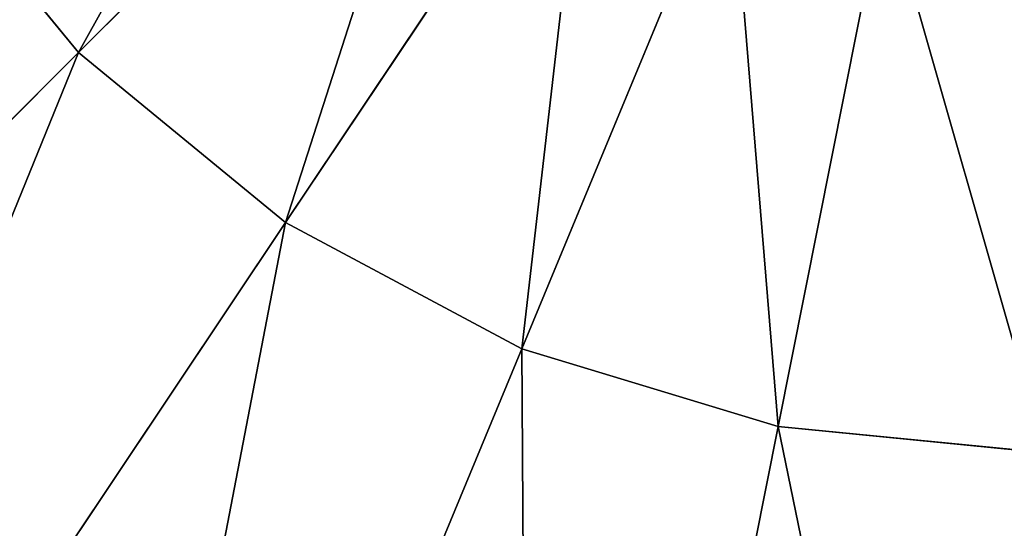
# Model space of a CAD drawing. Extents: x 0 to 35.8, y 0 to 27.5.
# Tile 51 of 256: x 5.59 to 6.537, y 7.657 to 8.146. Entities that reach past the tile are written whole.
import ezdxf

# ---------------------------------------------------------------- set-up
doc = ezdxf.new("R2010")
doc.units = 0
doc.header["$MEASUREMENT"] = 0
doc.layers.get('0').update_dxf_attribs({"color": 13, "linetype": 'CONTINUOUS'})
for name, color, linetype in [('GAS_ELEMENTS_7', 254, 'CONTINUOUS'), ('GAS_ELEMENTS_8', 250, 'CONTINUOUS'), ('RGM8058UC_-_BODY', 252, 'CONTINUOUS')]:
    doc.layers.add(name, color=color, linetype=linetype)

# ---------------------------------------------------------------- blocks, each defined once
blk = doc.blocks.new('RGM8658UC_TRADECAD_V06_DXF')
at = {"layer": 'GAS_ELEMENTS_7', "color": 0}
for p, q in [((6.0171, 8.4853, 6.7662), (5.6463, 8.1146, 6.7662)), ((6.0171, 8.4853, 6.7662), (5.6463, 8.1146, 6.7662)), ((6.1368, 8.3871, 6.7662), (5.8455, 7.9512, 6.7662)), ((6.1368, 8.3871, 6.7662), (5.8455, 7.9512, 6.7662)), ((6.2733, 8.3141, 6.7662), (6.0727, 7.8297, 6.7662)), ((6.2733, 8.3141, 6.7662), (6.0727, 7.8297, 6.7662)), ((6.4215, 8.2692, 6.7662), (6.3192, 7.7549, 6.7662)), ((6.4215, 8.2692, 6.7662), (6.3192, 7.7549, 6.7662))]:
    blk.add_line(p, q, dxfattribs=at)
at = {"layer": 'GAS_ELEMENTS_8', "color": 0}
for p, q in [((5.6463, 8.1146, 6.7662), (5.4829, 8.3137, 6.7662)), ((5.4829, 8.3137, 6.8996), (5.6463, 8.1146, 6.8996)), ((5.6463, 8.1146, 6.7662), (5.4829, 8.3137, 6.7662)), ((5.4829, 8.3137, 6.8996), (5.6463, 8.1146, 6.8996)), ((4.7817, 7.2499, 7.2264), (5.6463, 8.1146, 6.8996)), ((4.7817, 7.2499, 7.2264), (5.6463, 8.1146, 6.8996)), ((5.8455, 7.9512, 6.7662), (5.6463, 8.1146, 6.7662)), ((5.6463, 8.1146, 6.8996), (5.8455, 7.9512, 6.8996)), ((5.6463, 8.1146, 6.8996), (5.6463, 8.1146, 6.7662)), ((5.8455, 7.9512, 6.7662), (5.6463, 8.1146, 6.7662)), ((5.6463, 8.1146, 6.8996), (5.8455, 7.9512, 6.8996)), ((5.6463, 8.1146, 6.8996), (5.6463, 8.1146, 6.7662)), ((5.1661, 6.9344, 7.2264), (5.8455, 7.9512, 6.8996)), ((5.1661, 6.9344, 7.2264), (5.8455, 7.9512, 6.8996)), ((6.0727, 7.8297, 6.7662), (5.8455, 7.9512, 6.7662)), ((5.8455, 7.9512, 6.8996), (6.0727, 7.8297, 6.8996)), ((5.8455, 7.9512, 6.8996), (5.8455, 7.9512, 6.7662)), ((6.0727, 7.8297, 6.7662), (5.8455, 7.9512, 6.7662)), ((5.8455, 7.9512, 6.8996), (6.0727, 7.8297, 6.8996)), ((5.8455, 7.9512, 6.8996), (5.8455, 7.9512, 6.7662)), ((5.6047, 6.7, 7.2264), (6.0727, 7.8297, 6.8996)), ((5.6047, 6.7, 7.2264), (6.0727, 7.8297, 6.8996)), ((6.3192, 7.7549, 6.7662), (6.0727, 7.8297, 6.7662)), ((6.0727, 7.8297, 6.8996), (6.3192, 7.7549, 6.8996)), ((6.0727, 7.8297, 6.8996), (6.0727, 7.8297, 6.7662)), ((6.3192, 7.7549, 6.7662), (6.0727, 7.8297, 6.7662)), ((6.0727, 7.8297, 6.8996), (6.3192, 7.7549, 6.8996)), ((6.0727, 7.8297, 6.8996), (6.0727, 7.8297, 6.7662)), ((6.0806, 6.5556, 7.2264), (6.3192, 7.7549, 6.8996)), ((6.0806, 6.5556, 7.2264), (6.3192, 7.7549, 6.8996)), ((6.5756, 7.7297, 6.7662), (6.3192, 7.7549, 6.7662)), ((6.3192, 7.7549, 6.8996), (6.5756, 7.7297, 6.8996)), ((6.3192, 7.7549, 6.8996), (6.3192, 7.7549, 6.7662)), ((6.5756, 7.7297, 6.7662), (6.3192, 7.7549, 6.7662)), ((6.3192, 7.7549, 6.8996), (6.5756, 7.7297, 6.8996)), ((6.3192, 7.7549, 6.8996), (6.3192, 7.7549, 6.7662))]:
    blk.add_line(p, q, dxfattribs=at)
at = {"layer": 'GAS_ELEMENTS_7', "color": 254}
mesh = blk.add_polyface(dxfattribs=at)
corners = [(5.9189, 8.605, 6.7662), (5.6463, 8.1146, 6.7662), (5.4829, 8.3137, 6.7662), (6.0171, 8.4853, 6.7662)]
mesh.append_faces([[corners[k] for k in face] for face in [(0, 1, 2), (1, 0, 3)]], dxfattribs={"vtx0": -1, "color": 254})
mesh = blk.add_polyface(dxfattribs=at)
corners = [(6.0171, 8.4853, 6.7662), (5.8455, 7.9512, 6.7662), (5.6463, 8.1146, 6.7662), (6.1368, 8.3871, 6.7662)]
mesh.append_faces([[corners[k] for k in face] for face in [(0, 1, 2), (1, 0, 3)]], dxfattribs={"vtx0": -1, "color": 254})
mesh = blk.add_polyface(dxfattribs=at)
corners = [(6.1368, 8.3871, 6.7662), (6.0727, 7.8297, 6.7662), (5.8455, 7.9512, 6.7662), (6.2733, 8.3141, 6.7662)]
mesh.append_faces([[corners[k] for k in face] for face in [(0, 1, 2), (1, 0, 3)]], dxfattribs={"vtx0": -1, "color": 254})
mesh = blk.add_polyface(dxfattribs=at)
corners = [(6.2733, 8.3141, 6.7662), (6.3192, 7.7549, 6.7662), (6.0727, 7.8297, 6.7662), (6.4215, 8.2692, 6.7662)]
mesh.append_faces([[corners[k] for k in face] for face in [(0, 1, 2), (1, 0, 3)]], dxfattribs={"vtx0": -1, "color": 254})
mesh = blk.add_polyface(dxfattribs=at)
corners = [(6.4215, 8.2692, 6.7662), (6.5756, 7.7297, 6.7662), (6.3192, 7.7549, 6.7662), (6.5756, 8.254, 6.7662)]
mesh.append_faces([[corners[k] for k in face] for face in [(0, 1, 2), (1, 0, 3)]], dxfattribs={"vtx0": -1, "color": 254})
at = {"layer": 'GAS_ELEMENTS_8', "color": 250}
mesh = blk.add_polyface(dxfattribs=at)
corners = [(5.4829, 8.3137, 6.8996), (4.7817, 7.2499, 7.2264), (4.4662, 7.6344, 7.2264), (5.6463, 8.1146, 6.8996)]
mesh.append_faces([[corners[k] for k in face] for face in [(0, 1, 2), (1, 0, 3)]], dxfattribs={"vtx0": -1, "color": 250})
mesh = blk.add_polyface(dxfattribs=at)
corners = [(5.4829, 8.3137, 6.8996), (5.6463, 8.1146, 6.7662), (5.6463, 8.1146, 6.8996), (5.4829, 8.3137, 6.7662)]
mesh.append_faces([[corners[k] for k in face] for face in [(0, 1, 2), (1, 0, 3)]], dxfattribs={"vtx0": -1, "color": 250})
mesh = blk.add_polyface(dxfattribs=at)
corners = [(5.6463, 8.1146, 6.8996), (5.1661, 6.9344, 7.2264), (4.7817, 7.2499, 7.2264), (5.8455, 7.9512, 6.8996)]
mesh.append_faces([[corners[k] for k in face] for face in [(0, 1, 2), (1, 0, 3)]], dxfattribs={"vtx0": -1, "color": 250})
mesh = blk.add_polyface(dxfattribs=at)
corners = [(5.8455, 7.9512, 6.8996), (5.6463, 8.1146, 6.7662), (5.8455, 7.9512, 6.7662), (5.6463, 8.1146, 6.8996)]
mesh.append_faces([[corners[k] for k in face] for face in [(0, 1, 2), (1, 0, 3)]], dxfattribs={"vtx0": -1, "color": 250})
mesh = blk.add_polyface(dxfattribs=at)
corners = [(5.8455, 7.9512, 6.8996), (5.6047, 6.7, 7.2264), (5.1661, 6.9344, 7.2264), (6.0727, 7.8297, 6.8996)]
mesh.append_faces([[corners[k] for k in face] for face in [(0, 1, 2), (1, 0, 3)]], dxfattribs={"vtx0": -1, "color": 250})
mesh = blk.add_polyface(dxfattribs=at)
corners = [(6.0727, 7.8297, 6.8996), (5.8455, 7.9512, 6.7662), (6.0727, 7.8297, 6.7662), (5.8455, 7.9512, 6.8996)]
mesh.append_faces([[corners[k] for k in face] for face in [(0, 1, 2), (1, 0, 3)]], dxfattribs={"vtx0": -1, "color": 250})
mesh = blk.add_polyface(dxfattribs=at)
corners = [(6.0727, 7.8297, 6.8996), (6.0806, 6.5556, 7.2264), (5.6047, 6.7, 7.2264), (6.3192, 7.7549, 6.8996)]
mesh.append_faces([[corners[k] for k in face] for face in [(0, 1, 2), (1, 0, 3)]], dxfattribs={"vtx0": -1, "color": 250})
mesh = blk.add_polyface(dxfattribs=at)
corners = [(6.3192, 7.7549, 6.8996), (6.0727, 7.8297, 6.7662), (6.3192, 7.7549, 6.7662), (6.0727, 7.8297, 6.8996)]
mesh.append_faces([[corners[k] for k in face] for face in [(0, 1, 2), (1, 0, 3)]], dxfattribs={"vtx0": -1, "color": 250})
mesh = blk.add_polyface(dxfattribs=at)
corners = [(6.3192, 7.7549, 6.8996), (6.5756, 6.5069, 7.2264), (6.0806, 6.5556, 7.2264), (6.5756, 7.7297, 6.8996)]
mesh.append_faces([[corners[k] for k in face] for face in [(0, 1, 2), (1, 0, 3)]], dxfattribs={"vtx0": -1, "color": 250})
mesh = blk.add_polyface(dxfattribs=at)
corners = [(6.5756, 7.7297, 6.8996), (6.3192, 7.7549, 6.7662), (6.5756, 7.7297, 6.7662), (6.3192, 7.7549, 6.8996)]
mesh.append_faces([[corners[k] for k in face] for face in [(0, 1, 2), (1, 0, 3)]], dxfattribs={"vtx0": -1, "color": 250})
at = {"layer": 'RGM8058UC_-_BODY', "color": 252}
mesh = blk.add_polyface(dxfattribs=at)
corners = [(12.2007, 3.6756), (0.8357, 24.0972), (0.8357, 3.6756), (12.2007, 24.0972)]
mesh.append_faces([[corners[k] for k in face] for face in [(0, 1, 2), (1, 0, 3)]], dxfattribs={"vtx0": -1, "color": 252})
mesh = blk.add_polyface(dxfattribs=at)
corners = [(11.9257, 23.0972, 6.032), (1.8357, 4.6756, 6.032), (1.8357, 23.0972, 6.032), (11.9257, 4.6756, 6.032)]
mesh.append_faces([[corners[k] for k in face] for face in [(0, 1, 2), (1, 0, 3)]], dxfattribs={"vtx0": -1, "color": 252})

msp = doc.modelspace()

# ---------------------------------------------------------------- block references
at = {"color": 0}
msp.add_blockref('RGM8658UC_TRADECAD_V06_DXF', (0, 0), dxfattribs=at)

doc.saveas('drawing.dxf')
